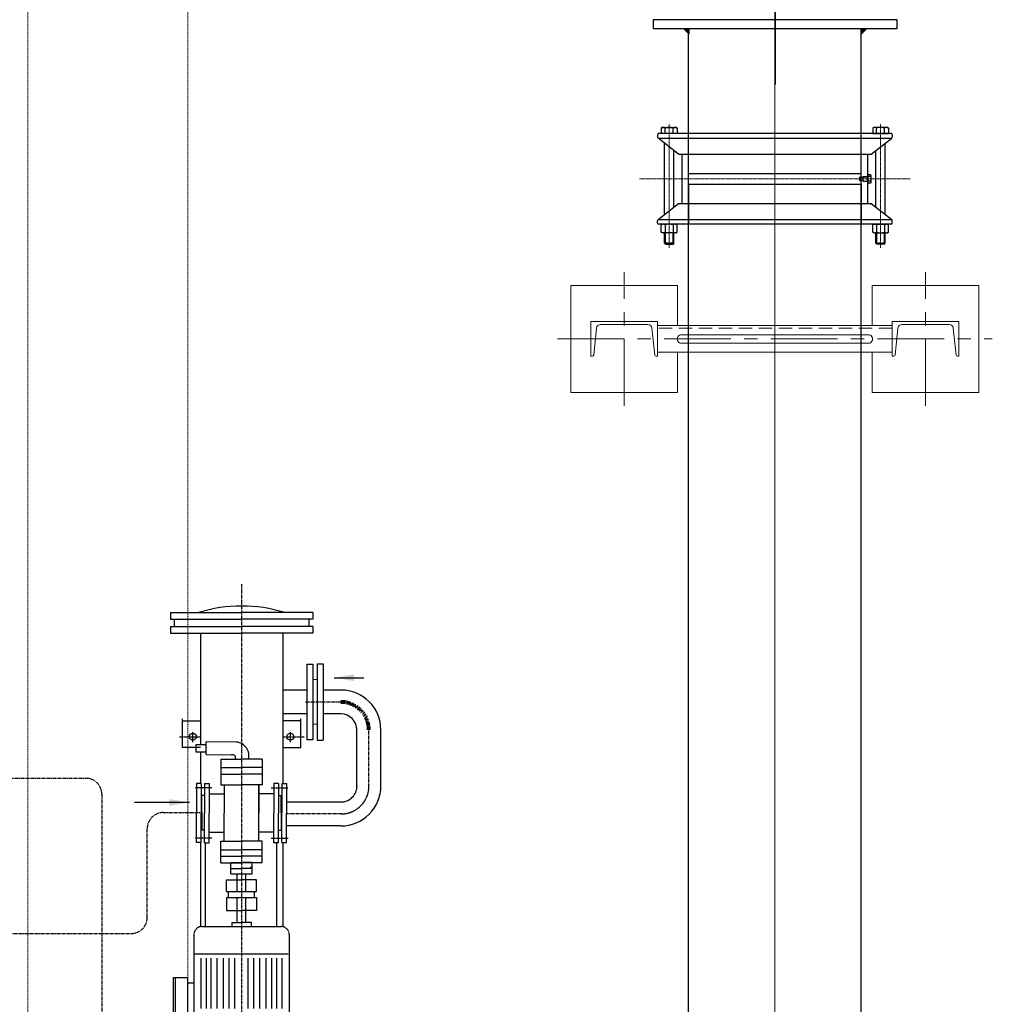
# Model space of a CAD drawing. Header units: inches. Extents: x -4968858 to -265257, y -220693 to 1871410.
# Tile 60 of 225: x -2009827 to -2008004, y 981075 to 982920. Entities that reach past the tile are written whole.
import ezdxf

# ---------------------------------------------------------------- set-up
doc = ezdxf.new("R2010")
doc.units = ezdxf.units.IN
doc.header["$MEASUREMENT"] = 0
for name, pattern in [('CENTER', [2, 1.25, -0.25, 0.25, -0.25]), ('CENTER2', [1.125, 0.75, -0.125, 0.125, -0.125]), ('CL-1', [1.25, 1, -0.125, 0, -0.125]), ('CONTINOUS', [0]), ('DASHED', [0.75, 0.5, -0.25]), ('HIDDEN', [0.375, 0.25, -0.125]), ('PHANTOM', [2.5, 1.25, -0.25, 0.25, -0.25, 0.25, -0.25])]:
    doc.linetypes.add(name, pattern=pattern)
for name, color, linetype, lineweight in [('01_Dimension', 12, 'Continuous', 13), ('01_Pipe Support', 31, 'Continuous', 13), ('CABLE TRENCH', 254, 'DASHED', 0), ('CEN', 120, 'CENTER', 13), ('CENTER', 1, 'CL-1', 13)]:
    doc.layers.add(name, color=color, linetype=linetype, lineweight=lineweight)
for name, color, linetype in [('1', 1, 'Continuous'), ('12.BASLPIPE', 96, 'Continuous'), ('ext', 4, 'PHANTOM'), ('HID', 7, 'HIDDEN'), ('PUMP', 4, 'Continuous')]:
    doc.layers.add(name, color=color, linetype=linetype)
doc.styles.add('ROMANS', font='romans.shx', dxfattribs={"width": 0.8})
doc.styles.get("Standard").update_dxf_attribs({"font": 'romans.shx', "height": 1000})
doc.dimstyles.get("Standard").update_dxf_attribs({"dimtxt": 0.18, "dimasz": 0.18, "dimexe": 0.18, "dimexo": 0.0625, "dimgap": 0.09, "dimtad": 0, "dimtih": 1, "dimtoh": 1, "dimdec": 4, "dimzin": 0, "dimdsep": 46, "dimtxsty": 'Standard', "dimcen": 0.09, "dimadec": 0, "dimazin": 0, "dimtfac": 1, "dimtdec": 4, "dimtofl": 0, "dimtmove": 0, "dimatfit": 3, "dimfxl": 0, "dimtolj": 1, "dimtzin": 0, "dimarcsym": 0})

# ---------------------------------------------------------------- blocks, each defined once
blk = doc.blocks.new('Kothagudem_2nd Stage Slurry Pump')
at = {"layer": '1', "ltscale": 0.5}
blk.add_line((-2961.698546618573, -798.6994503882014), (-3349.758564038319, -798.6994503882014), dxfattribs=at)
blk = doc.blocks.new('300NB_PS_MB5506-D')
at = {"layer": 'CEN'}
for p, q in [((0, 253.7222817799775), (0, -253.7222817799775)), ((-128.971876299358, 198.179700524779), (103.1148502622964, 198.179700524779)), ((-128.9718762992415, -198.179700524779), (103.1148502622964, -198.179700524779))]:
    blk.add_line(p, q, dxfattribs=at)
at = {"layer": 'ext'}
for p, q in [((-122.3846580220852, 205.3158536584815), (-100.9191108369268, 205.3158536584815)), ((-120.7378534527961, 189.3967428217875), (-120.7378534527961, 206.9626582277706)), ((-122.3846580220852, 191.0435473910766), (-100.9191108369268, 191.0435473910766)), ((-122.3846580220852, -191.0435473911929), (-100.9191108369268, -191.0435473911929)), ((-120.7378534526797, -206.962658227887), (-120.7378534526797, -189.3967428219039)), ((-122.3846580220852, -205.3158536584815), (-100.9191108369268, -205.3158536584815))]:
    blk.add_line(p, q, dxfattribs=at)
at = {"layer": 'HID'}
for p, q in [((-10.00000000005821, 161.9499999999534), (-85, 161.9499999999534)), ((-10.00000000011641, 161.9499999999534), (-9.999999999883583, -161.9499999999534)), ((9.999999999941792, 161.9499999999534), (85, 161.9499999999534)), ((10, 161.9499999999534), (10, -161.9499999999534)), ((-9.999999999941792, -161.9499999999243), (-85, -161.9499999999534)), ((9.999999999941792, -161.9499999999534), (85, -161.9499999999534))]:
    blk.add_line(p, q, dxfattribs=at)
at = {"layer": 'PUMP'}
for p, q in [((-122.3846580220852, 205.3158536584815), (-120.7378534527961, 206.9626582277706)), ((-122.3846580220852, 205.3158536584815), (-122.3846580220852, 191.0435473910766)), ((-120.7378534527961, 206.9626582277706), (-100.9191108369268, 206.9626582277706)), ((-100.9191108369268, 211.0906483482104), (-99.7659514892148, 213.0879789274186)), ((-100.9191108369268, 185.2687527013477), (-100.9191108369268, 211.0906483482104)), ((-99.7659514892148, 213.0879789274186), (-86.15315934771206, 213.0879789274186)), ((-86.15315934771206, 205.6338397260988), (-99.7659514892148, 205.6338397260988)), ((-85, 211.0906483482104), (-86.15315934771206, 213.0879789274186)), ((-85, -217.8042605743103), (-85.00000000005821, 217.8042605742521)), ((-85, 185.2687527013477), (-85, 211.0906483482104)), ((-82.80426057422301, 219.9999999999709), (-78.41278172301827, 219.9999999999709)), ((-76.21704229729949, 218.4812629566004), (-76.21704229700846, -217.8042605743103)), ((-67.16302695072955, 206.9626582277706), (67.16302695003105, 206.9626582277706)), ((76.21704229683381, 218.4812629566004), (76.21704229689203, -217.8042605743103)), ((82.80426057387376, 219.9999999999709), (78.41278172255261, 219.9999999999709)), ((85, -217.8042605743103), (84.99999999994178, 217.8042605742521)), ((95.37447263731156, 213.0879789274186), (85, 213.0879789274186)), ((85, 183.2714221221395), (85, 213.0879789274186)), ((85, 205.6338397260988), (95.37447263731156, 205.6338397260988)), ((96.52763198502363, 211.0906483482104), (95.37447263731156, 213.0879789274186)), ((96.52763198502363, 211.0906483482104), (96.52763198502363, 185.2687527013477)), ((-120.7378534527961, 189.3967428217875), (-122.3846580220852, 191.0435473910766)), ((-120.7378534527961, 189.3967428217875), (-100.9191108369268, 189.3967428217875)), ((-100.9191108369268, 185.2687527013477), (-99.7659514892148, 183.2714221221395)), ((-86.15315934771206, 190.7255613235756), (-99.7659514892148, 190.7255613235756)), ((-85, 185.2687527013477), (-86.15315934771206, 183.2714221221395)), ((-53.44073071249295, 189.3967428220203), (53.44073071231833, 189.3967428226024)), ((85, 190.7255613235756), (95.37447263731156, 190.7255613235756)), ((96.52763198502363, 185.2687527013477), (95.37447263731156, 183.2714221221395)), ((-99.7659514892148, 183.2714221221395), (-86.15315934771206, 183.2714221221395)), ((-46.57456004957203, -180.6073557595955), (-46.57456004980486, 180.6073557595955)), ((-46.57456004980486, 174.0265668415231), (46.57456004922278, 174.0265668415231)), ((95.37447263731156, 183.2714221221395), (85, 183.2714221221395)), ((-4.391478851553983, -165.2436091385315), (-4.391478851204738, -174.0265668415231)), ((-4.391478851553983, -165.6553102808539), (-3.979777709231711, -165.2436091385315)), ((-4.391478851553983, -165.6553102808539), (4.391478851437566, -165.6553102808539)), ((-3.979777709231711, -165.2436091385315), (3.979777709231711, -165.2436091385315)), ((-3.979777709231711, -165.2436091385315), (-3.979777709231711, -174.0265668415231)), ((-3.293609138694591, -159.7542605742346), (-3.293609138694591, -165.2436091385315)), ((2.195739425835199, -158.6563908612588), (-2.195739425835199, -158.6563908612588)), ((3.293609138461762, -159.7542605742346), (3.293609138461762, -165.2436091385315)), ((3.979777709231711, -165.2436091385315), (3.979777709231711, -174.0265668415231)), ((4.391478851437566, -165.6553102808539), (3.979777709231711, -165.2436091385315)), ((4.391478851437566, -165.2436091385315), (4.391478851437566, -174.0265668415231)), ((-100.9191108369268, -185.2687527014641), (-99.76595148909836, -183.2714221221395)), ((-99.76595148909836, -183.2714221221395), (-86.15315934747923, -183.2714221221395)), ((-85, -185.2687527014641), (-86.15315934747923, -183.2714221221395)), ((-76.59827474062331, -219.040721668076), (-46.57456004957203, -180.6073557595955)), ((-46.57456004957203, -174.0265668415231), (46.57456004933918, -174.0265668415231)), ((-46.57456004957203, -179.406128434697), (-46.57456004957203, -179.6257023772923)), ((7.685087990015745, -174.0265668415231), (-7.685087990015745, -174.0265668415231)), ((-7.685087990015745, -178.9669805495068), (-7.685087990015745, -174.0265668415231)), ((-6.036889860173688, -180.6137851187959), (6.038283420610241, -180.6137851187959)), ((-4.391478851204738, -167.9882834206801), (-4.391478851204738, -172.9286971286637)), ((4.391478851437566, -172.9286971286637), (-4.391478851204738, -172.9286971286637)), ((-4.391478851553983, -178.9669805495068), (-4.391478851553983, -174.0265668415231)), ((4.391478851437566, -167.9882834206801), (4.391478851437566, -172.9286971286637)), ((4.391478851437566, -178.9669805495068), (4.391478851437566, -174.0265668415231)), ((7.685087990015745, -178.9669805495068), (7.685087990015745, -174.0265668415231)), ((46.57456004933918, -179.406128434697), (46.57456004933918, -179.6257023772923)), ((95.37447263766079, -183.2714221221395), (85, -183.2714221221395)), ((85, -183.2714221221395), (85, -213.087978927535)), ((96.52763198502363, -185.2687527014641), (95.37447263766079, -183.2714221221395)), ((-120.7378534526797, -189.3967428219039), (-122.3846580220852, -191.0435473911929)), ((-122.3846580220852, -205.3158536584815), (-122.3846580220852, -191.0435473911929)), ((-120.7378534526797, -189.3967428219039), (-100.9191108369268, -189.3967428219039)), ((-100.9191108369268, -185.2687527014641), (-100.9191108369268, -211.0906483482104)), ((-86.15315934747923, -190.7255613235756), (-99.76595148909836, -190.7255613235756)), ((-85, -185.2687527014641), (-85, -211.0906483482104)), ((-53.44073071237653, -189.3967428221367), (53.44073071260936, -189.3967428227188)), ((76.21704229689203, -186.1031336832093), (76.21704229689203, -189.3967428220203)), ((85, -190.7255613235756), (95.37447263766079, -190.7255613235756)), ((96.52763198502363, -211.0906483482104), (96.52763198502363, -185.2687527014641)), ((-122.3846580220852, -205.3158536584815), (-120.7378534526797, -206.962658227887)), ((-120.7378534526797, -206.962658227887), (-100.9191108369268, -206.962658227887)), ((-100.9191108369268, -211.0906483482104), (-99.76595148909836, -213.087978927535)), ((-86.15315934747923, -205.6338397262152), (-99.76595148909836, -205.6338397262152)), ((-99.76595148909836, -213.087978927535), (-86.15315934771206, -213.087978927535)), ((-85, -211.0906483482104), (-86.15315934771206, -213.087978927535)), ((-82.8042605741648, -220.0000000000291), (-78.41278172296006, -220.0000000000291)), ((-67.16302695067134, -206.962658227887), (67.1630269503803, -206.962658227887)), ((82.8042605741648, -220.0000000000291), (78.41278172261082, -220.0000000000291)), ((85, -205.6338397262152), (95.37447263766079, -205.6338397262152)), ((95.37447263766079, -213.087978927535), (85, -213.087978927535)), ((96.52763198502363, -211.0906483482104), (95.37447263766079, -213.087978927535))]:
    blk.add_line(p, q, dxfattribs=at)
for points in [[(-46.57456004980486, 180.6073557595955), (-76.59827474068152, 219.0407216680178)], [(46.57456004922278, 180.6073557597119), (76.59827473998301, 219.0407216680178)], [(46.57456004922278, 180.6073557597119), (46.57456004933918, -180.6073557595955), (76.59827474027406, -219.040721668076)]]:
    blk.add_lwpolyline(points, dxfattribs=at)
for centre, radius, start, end in [((-94.31949200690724, 209.3609093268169), 6.59961883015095, 145.6157525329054, 214.3842474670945), ((-76.25037453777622, 198.179700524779), 24.66873629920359, 162.4120462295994, 197.5879537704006), ((-91.59961883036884, 209.3609093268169), 6.59961883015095, 325.6157525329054, 34.38424746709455), ((-109.6687362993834, 198.179700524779), 24.66873629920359, 342.4120462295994, 17.5879537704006), ((-82.80426057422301, 217.8042605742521), 2.195739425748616, 90, 180), ((-78.41278172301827, 217.8042605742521), 2.195739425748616, 34.27172577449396, 90), ((78.41278172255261, 217.8042605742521), 2.195739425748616, 90, 145.728274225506), ((82.80426057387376, 217.8042605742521), 2.195739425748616, 0, 90), ((89.92801315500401, 209.3609093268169), 6.59961883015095, 325.6157525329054, 34.38424746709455), ((71.85889568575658, 198.179700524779), 24.66873629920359, 342.4120462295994, 17.5879537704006), ((-94.31949200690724, 186.9984917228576), 6.59961883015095, 145.6157525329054, 214.3842474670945), ((-91.59961883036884, 186.9984917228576), 6.59961883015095, 325.6157525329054, 34.38424746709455), ((89.92801315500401, 186.9984917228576), 6.59961883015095, 325.6157525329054, 34.38424746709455), ((-2.195739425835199, -159.7542605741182), 1.097869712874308, 90, 180), ((2.195739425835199, -159.7542605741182), 1.097869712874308, 0, 90), ((-94.31949200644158, -186.9984917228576), 6.59961883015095, 145.6157525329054, 214.3842474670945), ((-91.5996188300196, -186.9984917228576), 6.59961883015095, 325.6157525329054, 34.38424746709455), ((-6.038283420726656, -178.9669805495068), 1.646804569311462, 180, 0), ((0, -173.9350776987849), 6.678707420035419, 228.8879095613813, 311.1120904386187), ((6.038283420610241, -178.9669805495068), 1.646804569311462, 180, 0), ((89.92801315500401, -186.9984917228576), 6.59961883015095, 325.6157525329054, 34.38424746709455), ((-76.2503745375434, -198.179700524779), 24.66873629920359, 162.4120462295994, 197.5879537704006), ((-109.668736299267, -198.179700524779), 24.66873629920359, 342.4120462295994, 17.5879537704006), ((71.85889568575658, -198.179700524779), 24.66873629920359, 342.4120462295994, 17.5879537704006), ((-94.31949200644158, -209.3609093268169), 6.59961883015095, 145.6157525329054, 214.3842474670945), ((-91.5996188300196, -209.3609093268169), 6.59961883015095, 325.6157525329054, 34.38424746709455), ((-82.8042605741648, -217.8042605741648), 2.195739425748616, 180, 270), ((-78.41278172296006, -217.8042605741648), 2.195739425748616, 270, 0), ((78.41278172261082, -217.8042605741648), 2.195739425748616, 180, 270), ((82.8042605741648, -217.8042605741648), 2.195739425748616, 270, 0), ((89.92801315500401, -209.3609093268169), 6.59961883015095, 325.6157525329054, 34.38424746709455)]:
    blk.add_arc(centre, radius, start, end, dxfattribs=at)
blk = doc.blocks.new('PS_1')
at = {"layer": '01_Pipe Support', "color": 1, "linetype": 'CENTER', "ltscale": 100}
for p, q in [((-282.4999999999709, -124.9999999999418), (-282.5000000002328, 125.0000000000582)), ((282.4999999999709, -124.9999999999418), (282.5000000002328, 125.0000000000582)), ((-407.5, -5.820766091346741e-11), (407.5, 5.820766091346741e-11))]:
    blk.add_line(p, q, dxfattribs=at)
at = {"layer": '01_Pipe Support'}
for p, q in [((220, 25.00000000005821), (-220, 25.00000000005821)), ((-220, 25.00000000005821), (-220, -24.99999999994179)), ((220, 25.00000000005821), (220, -24.99999999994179)), ((174.8725073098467, 7.986218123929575), (-174.872507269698, 7.986218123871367)), ((174.9000236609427, -8.013781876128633), (-174.9000236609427, -8.013781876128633)), ((220, -24.99999999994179), (-220, -24.99999999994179))]:
    blk.add_line(p, q, dxfattribs=at)
at = {"layer": '01_Pipe Support', "linetype": 'HIDDEN', "ltscale": 100}
blk.add_line((220, 20.00000000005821), (-220, 20.00000000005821), dxfattribs=at)
at = {"layer": '01_Pipe Support'}
for points in [[(-182.5, 25.00000000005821), (-182.5, 100.0000000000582), (-382.5, 100.0000000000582), (-382.5, -99.99999999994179), (-182.5, -99.99999999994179), (-182.5, -24.99999999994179)], [(182.5, 25.00000000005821), (182.5, 100.0000000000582), (382.5, 100.0000000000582), (382.5, -99.99999999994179), (182.5, -99.99999999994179), (182.5, -24.99999999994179)]]:
    blk.add_lwpolyline(points, dxfattribs=at)
for points in [[(-345, 32.50000000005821), (-345, -32.49999999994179), (-342.098324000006, -32.49999999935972, 0.3838640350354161), (-339.7114700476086, -30.35086704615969), (-334.3685145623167, 20.4839588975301, -0.3838640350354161), (-326.9095959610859, 27.19999937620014), (-238.0904040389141, 27.20000000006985, -0.3838640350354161), (-230.6314854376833, 20.4839588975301), (-225.2885299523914, -30.35086704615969, 0.3838640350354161), (-222.901675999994, -32.49999999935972), (-220, -32.49999999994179), (-220, 32.50000000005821)], [(345, 32.50000000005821), (345, -32.49999999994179), (342.098324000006, -32.49999999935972, -0.3838640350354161), (339.7114700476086, -30.35086704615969), (334.3685145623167, 20.4839588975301, 0.3838640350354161), (326.9095959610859, 27.19999937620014), (238.0904040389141, 27.20000000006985, 0.3838640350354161), (230.6314854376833, 20.4839588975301), (225.2885299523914, -30.35086704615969, -0.3838640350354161), (222.901675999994, -32.49999999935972), (220, -32.49999999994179), (220, 32.50000000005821)]]:
    blk.add_lwpolyline(points, format="xyb", close=True, dxfattribs=at)
for centre, start, end in [((-174.9000236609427, -0.01375821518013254), 89.80292857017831, 270), ((174.9000236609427, -0.01375821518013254), 270, 90.19707142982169)]:
    blk.add_arc(centre, 8.000023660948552, start, end, dxfattribs=at)
blk = doc.blocks.new('A$C3EBB7D44')
at = {"layer": 'CABLE TRENCH', "color": 251, "lineweight": 0, "ltscale": 5}
for p, q in [((21605.25127228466, 7800.143154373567), (21605.25127228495, 12351.27416577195)), ((21905.25127228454, 7800.143154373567), (21905.25127228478, 12351.27416577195))]:
    blk.add_line(p, q, dxfattribs=at)
blk = doc.blocks.new('500PST-TV')
at = {"color": 1, "linetype": 'CENTER', "ltscale": 5}
for p, q in [((-715.9280096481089, -632.8245347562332), (-715.9369995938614, -1293.062920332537)), ((-425.1495134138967, -795.4286903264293), (-425.1495134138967, -1207.920654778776)), ((-455.1495134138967, -1237.920654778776), (-946.367113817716, -1237.920654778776)), ((-685.936999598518, -1323.063449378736), (-519.4399450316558, -1323.063449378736)), ((-489.439981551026, -1353.110259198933), (-489.553108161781, -1425.612015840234)), ((-61.39138712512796, -1499.911674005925), (-1132.91040904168, -1499.911674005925)), ((-491.9967444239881, -1688.016858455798), (-491.9967444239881, -1584.327464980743)), ((-282.2115363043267, -1686.145425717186), (-282.2115363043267, -1619.257542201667)), ((-441.8305053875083, -1738.618271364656), (-334.5944916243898, -1738.562464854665))]:
    blk.add_line(p, q, dxfattribs=at)
at = {"color": 7}
for p, q in [((-865.9027814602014, -1372.290480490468), (-798.7580767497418, -1372.290480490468)), ((-865.9027814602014, -1376.117141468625), (-799.183056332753, -1376.117141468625)), ((-798.7580767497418, -1372.290480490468), (-798.7580767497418, -1398.651867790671)), ((-798.7580767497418, -1398.651867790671), (-865.9027814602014, -1398.651867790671)), ((-808.5323072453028, -1398.651867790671), (-808.5323072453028, -1410.557007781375)), ((-754.0682195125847, -1411.93136467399), (-754.0682195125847, -1587.121169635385)), ((-545.6214415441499, -1424.371699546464), (-545.6214415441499, -1415.396222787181)), ((-545.6214415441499, -1415.396222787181), (-489.7702257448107, -1415.396222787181)), ((-434.9104690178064, -1415.396222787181), (-489.7702257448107, -1415.396222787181)), ((-434.9104690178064, -1424.371699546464), (-434.9104690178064, -1415.396222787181)), ((-376.4090195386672, -1414.602248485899), (-361.8336744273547, -1414.602248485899)), ((-376.4090195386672, -1433.559910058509), (-376.4090195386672, -1414.602248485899)), ((-361.8336744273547, -1414.602248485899), (-361.8336744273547, -1433.559910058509)), ((-856.7712838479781, -1423.902980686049), (-762.4865042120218, -1423.902980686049)), ((-856.7712838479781, -1433.89994585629), (-762.4865042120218, -1433.89994585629)), ((-702.9323068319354, -1432.14556580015), (-545.9037402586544, -1432.14556580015)), ((-545.9037402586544, -1430.461043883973), (-545.9037402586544, -1439.218441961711)), ((-545.9037402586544, -1430.461043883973), (-490.3831002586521, -1430.461043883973)), ((-545.9037402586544, -1439.218441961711), (-490.5898166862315, -1439.218441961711)), ((-545.6214415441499, -1424.371699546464), (-489.7702257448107, -1424.371699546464)), ((-526.156963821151, -1439.218441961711), (-526.156963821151, -1467.178334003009)), ((-522.3800713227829, -1430.461043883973), (-522.3800713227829, -1424.418914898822)), ((-489.553108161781, -1425.612015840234), (-522.3800713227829, -1425.612015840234)), ((-434.862460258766, -1430.461043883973), (-490.3831002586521, -1430.461043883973)), ((-434.862460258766, -1439.218441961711), (-490.1763838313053, -1439.218441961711)), ((-489.9873433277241, -1425.612015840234), (-457.1603801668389, -1425.612015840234)), ((-434.9104690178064, -1424.371699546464), (-489.7702257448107, -1424.371699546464)), ((-457.1603801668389, -1430.461043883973), (-457.1603801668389, -1424.418914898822)), ((-454.6092366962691, -1439.218441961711), (-454.6092366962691, -1467.178334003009)), ((-434.862460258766, -1430.461043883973), (-434.862460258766, -1439.218441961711)), ((-380.7816305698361, -1433.559910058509), (-381.2249499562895, -1481.049887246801)), ((-380.7816305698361, -1433.559910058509), (-357.0549784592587, -1433.559910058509)), ((-357.1939890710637, -1490.766631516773), (-357.0549784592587, -1433.559910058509)), ((-856.7712838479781, -1442.988090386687), (-762.4865042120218, -1442.988090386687)), ((-856.7712838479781, -1453.893855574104), (-762.4865042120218, -1453.893855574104)), ((-856.7712838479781, -1465.708420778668), (-762.4865042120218, -1465.708420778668)), ((-648.4031068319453, -1471.741430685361), (-673.1090091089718, -1471.741430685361)), ((-673.1090091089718, -1471.741430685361), (-673.1090091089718, -1499.842010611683)), ((-648.5180768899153, -1475.138603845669), (-637.0099326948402, -1475.138603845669)), ((-648.4031068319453, -1471.741430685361), (-648.4031068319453, -1528.08191732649)), ((-637.4972668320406, -1471.741430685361), (-615.1809478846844, -1471.741430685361)), ((-637.4972668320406, -1471.741430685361), (-637.4972668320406, -1528.08191732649)), ((-615.1809478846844, -1471.741430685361), (-615.1809478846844, -1499.842010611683)), ((-583.3110983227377, -1461.267236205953), (-543.2968522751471, -1461.267236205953)), ((-583.3110983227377, -1461.267236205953), (-583.3110983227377, -1499.715036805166)), ((-571.0858123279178, -1461.267236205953), (-571.0858123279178, -1499.911674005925)), ((-559.3297543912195, -1461.267236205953), (-559.3297543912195, -1499.911674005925)), ((-543.2968522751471, -1461.267236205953), (-543.2968522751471, -1499.911674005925)), ((-543.2968522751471, -1467.178334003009), (-490.5898166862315, -1467.178334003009)), ((-437.4693482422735, -1467.178334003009), (-490.1763838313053, -1467.178334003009)), ((-389.5344404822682, -1461.267236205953), (-437.4693482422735, -1461.267236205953)), ((-437.4693482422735, -1461.267236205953), (-437.4693482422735, -1499.911674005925)), ((-417.1525856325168, -1461.267236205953), (-417.1525856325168, -1499.911674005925)), ((-404.9272996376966, -1461.267236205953), (-404.9272996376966, -1499.715036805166)), ((-389.5344404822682, -1461.267236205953), (-389.5344404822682, -1499.911674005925)), ((-856.7712838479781, -1476.614185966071), (-762.4865042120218, -1476.614185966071)), ((-856.7712838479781, -1487.519951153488), (-762.4865042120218, -1487.519951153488)), ((-702.8364958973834, -1482.507580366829), (-695.4712878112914, -1482.507580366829)), ((-695.4712878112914, -1482.507580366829), (-695.4712878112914, -1500.469455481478)), ((-695.4712878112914, -1491.891124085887), (-649.1016215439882, -1491.891124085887)), ((-637.2445862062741, -1491.891124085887), (-604.4500334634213, -1491.891124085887)), ((-604.4500334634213, -1480.052822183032), (-604.4500334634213, -1519.770525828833)), ((-604.4500334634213, -1480.052822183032), (-583.0021396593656, -1480.052822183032)), ((-594.2472843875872, -1480.224877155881), (-594.2472843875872, -1499.911674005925)), ((-583.0021396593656, -1480.052822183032), (-583.0021396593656, -1499.87888395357)), ((-856.7712838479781, -1512.203736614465), (-762.4865042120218, -1512.203736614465)), ((-695.4712878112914, -1518.431330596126), (-695.4712878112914, -1500.469455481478)), ((-695.4712878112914, -1507.932223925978), (-649.1016215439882, -1507.932223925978)), ((-673.1090091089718, -1528.08191732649), (-673.1090091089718, -1499.981337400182)), ((-637.2445862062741, -1507.932223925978), (-604.4500334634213, -1507.932223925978)), ((-615.1809478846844, -1528.08191732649), (-615.1809478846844, -1499.981337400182)), ((-594.2472843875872, -1519.598470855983), (-594.2472843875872, -1499.911674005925)), ((-594.2472843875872, -1516.681909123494), (-594.2472843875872, -1511.577920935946)), ((-583.3110983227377, -1538.556111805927), (-583.3110983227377, -1500.108311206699)), ((-583.0021396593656, -1519.770525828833), (-583.0021396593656, -1499.944464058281)), ((-571.0858123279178, -1538.556111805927), (-571.0858123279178, -1499.911674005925)), ((-559.3297543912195, -1538.556111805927), (-559.3297543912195, -1499.911674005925)), ((-543.2968522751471, -1538.556111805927), (-543.2968522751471, -1499.911674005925)), ((-437.4693482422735, -1538.556111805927), (-437.4693482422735, -1499.911674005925)), ((-417.1525856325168, -1538.556111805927), (-417.1525856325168, -1499.911674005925)), ((-404.9272996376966, -1538.556111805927), (-404.9272996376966, -1500.108311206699)), ((-389.5344404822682, -1538.556111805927), (-389.5344404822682, -1499.911674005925)), ((-856.7712838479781, -1523.109501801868), (-762.4865042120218, -1523.109501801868)), ((-702.8364958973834, -1518.431330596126), (-695.4712878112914, -1518.431330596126)), ((-648.4031068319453, -1528.08191732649), (-673.1090091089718, -1528.08191732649)), ((-648.9784014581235, -1524.418629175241), (-637.4702572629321, -1524.418629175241)), ((-637.4972668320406, -1528.08191732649), (-615.1809478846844, -1528.08191732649)), ((-604.4500334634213, -1519.770525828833), (-583.3110983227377, -1519.770525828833)), ((-594.1981583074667, -1517.148909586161), (-594.1981583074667, -1514.527272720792)), ((-594.1981583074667, -1516.98504181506), (-590.9228013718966, -1516.98504181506)), ((-856.7712838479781, -1534.01526698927), (-762.4865042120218, -1534.01526698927)), ((-856.7712838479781, -1545.829832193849), (-762.4865042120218, -1545.829832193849)), ((-583.3110983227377, -1538.556111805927), (-543.2968522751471, -1538.556111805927)), ((-543.2968522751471, -1532.248646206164), (-437.4693482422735, -1532.248646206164)), ((-526.156963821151, -1560.505245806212), (-526.156963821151, -1532.54535376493)), ((-437.4693482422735, -1532.248646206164), (-490.1763838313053, -1532.248646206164)), ((-454.6092366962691, -1560.505245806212), (-454.6092366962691, -1532.54535376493)), ((-389.5344404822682, -1538.556111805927), (-437.4693482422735, -1538.556111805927)), ((-856.7712838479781, -1556.735597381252), (-762.4865042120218, -1556.735597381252)), ((-856.7712838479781, -1565.823741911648), (-762.4865042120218, -1565.823741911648)), ((-545.9037402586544, -1565.222446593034), (-702.9323068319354, -1565.222446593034)), ((-545.9037402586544, -1569.262643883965), (-545.9037402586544, -1560.505245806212)), ((-545.9037402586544, -1560.505245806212), (-490.5898166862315, -1560.505245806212)), ((-434.862460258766, -1560.505245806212), (-490.1763838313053, -1560.505245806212)), ((-434.862460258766, -1569.262643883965), (-434.862460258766, -1560.505245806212)), ((-856.7712838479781, -1575.820707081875), (-762.4865042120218, -1575.820707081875)), ((-545.9037402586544, -1569.262643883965), (-490.3831002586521, -1569.262643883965)), ((-545.6214415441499, -1575.35198822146), (-545.6214415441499, -1584.327464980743)), ((-545.6214415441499, -1575.35198822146), (-489.7702257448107, -1575.35198822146)), ((-545.6214415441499, -1584.327464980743), (-489.7702257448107, -1584.327464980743)), ((-522.3800713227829, -1569.262643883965), (-522.3800713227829, -1575.304772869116)), ((-489.553108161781, -1574.111671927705), (-522.3800713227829, -1574.111671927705)), ((-434.862460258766, -1569.262643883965), (-490.3831002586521, -1569.262643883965)), ((-489.9873433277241, -1574.111671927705), (-457.1603801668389, -1574.111671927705)), ((-434.9104690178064, -1575.35198822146), (-489.7702257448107, -1575.35198822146)), ((-434.9104690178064, -1584.327464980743), (-489.7702257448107, -1584.327464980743)), ((-457.1603801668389, -1569.262643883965), (-457.1603801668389, -1575.304772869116)), ((-434.9104690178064, -1575.35198822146), (-434.9104690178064, -1584.327464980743)), ((-353.3681312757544, -1633.494650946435), (-353.3994220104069, -1622.232608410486)), ((-211.0236505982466, -1622.232608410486), (-210.9923598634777, -1633.494650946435)), ((-353.7094140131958, -1641.325396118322), (-353.6781232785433, -1652.587438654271)), ((-324.079410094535, -1641.370567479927), (-324.0509757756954, -1633.600391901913)), ((-240.3436625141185, -1641.370567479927), (-240.3720968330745, -1633.600391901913)), ((-210.9088628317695, -1641.325396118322), (-210.8775720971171, -1652.587438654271))]:
    blk.add_line(p, q, dxfattribs=at)
at = {"color": 1, "linetype": 'CENTER2', "ltscale": 4}
blk.add_line((-347.2573244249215, -1383.364630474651), (-347.2573244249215, -1422.655674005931), dxfattribs=at)
for p, q in [((-140.6937498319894, -1366.451674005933), (-153.0413841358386, -1366.451674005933)), ((-140.6937498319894, -1366.451674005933), (-153.0413841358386, -1366.451674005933)), ((-153.0413841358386, -1366.451674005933), (-153.0413841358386, -1499.911674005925)), ((-140.6937498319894, -1366.451674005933), (-140.6937498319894, -1499.911674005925)), ((-127.0336558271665, -1373.808120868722), (-140.6937498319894, -1373.808120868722)), ((-127.0336558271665, -1373.808120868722), (-140.6937498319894, -1373.808120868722)), ((-114.7471669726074, -1366.451674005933), (-127.0336558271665, -1366.451674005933)), ((-114.7471669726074, -1366.451674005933), (-127.0336558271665, -1366.451674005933)), ((-127.0336558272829, -1366.451674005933), (-127.0336558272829, -1499.911674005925)), ((-114.7471669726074, -1366.451674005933), (-114.7471669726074, -1499.911674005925)), ((-367.6012349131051, -1389.028375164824), (-313.7280352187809, -1389.028375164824)), ((-367.6012349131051, -1422.655674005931), (-367.6012349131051, -1389.028375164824)), ((-317.6086341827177, -1389.028375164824), (-317.6086341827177, -1422.655674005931)), ((-545.6214415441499, -1422.655674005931), (-703.2075917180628, -1422.655674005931)), ((-376.4090195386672, -1422.655674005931), (-434.9104690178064, -1422.655674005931)), ((-153.0413841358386, -1422.655674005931), (-361.8336744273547, -1422.655674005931)), ((-153.0413841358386, -1633.371674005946), (-153.0413841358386, -1499.911674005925)), ((-140.6937498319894, -1633.371674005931), (-140.6937498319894, -1499.911674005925)), ((-127.0336558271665, -1633.371674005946), (-127.0336558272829, -1499.911674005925)), ((-114.7471669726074, -1633.371674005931), (-114.7471669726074, -1499.911674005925)), ((-545.6214415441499, -1577.167674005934), (-703.2273920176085, -1577.167674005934)), ((-514.4260224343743, -1686.326907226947), (-514.4260224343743, -1584.327464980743)), ((-469.5674664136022, -1584.327464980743), (-469.5674664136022, -1688.138557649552)), ((-153.0413841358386, -1577.167674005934), (-434.9104690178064, -1577.167674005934)), ((-367.6012349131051, -1577.167674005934), (-367.6012349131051, -1610.794972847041)), ((-317.6086341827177, -1610.794972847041), (-317.6086341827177, -1577.167674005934)), ((-304.6405898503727, -1622.232608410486), (-304.6610740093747, -1577.167674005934)), ((-259.7833111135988, -1622.232608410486), (-259.7634064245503, -1577.167674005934)), ((-367.6012349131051, -1610.794972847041), (-313.7280352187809, -1610.794972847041)), ((-211.0236505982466, -1622.232608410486), (-353.3994220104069, -1622.232608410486)), ((-210.9088628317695, -1641.325396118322), (-353.7094140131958, -1641.325396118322)), ((-210.9923598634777, -1633.494650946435), (-353.3681312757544, -1633.494650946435)), ((-140.6937498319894, -1633.371674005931), (-153.0413841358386, -1633.371674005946)), ((-140.6937498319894, -1633.371674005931), (-153.0413841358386, -1633.371674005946)), ((-127.0336558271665, -1626.015227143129), (-140.6937498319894, -1626.015227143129)), ((-127.0336558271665, -1626.015227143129), (-140.6937498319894, -1626.015227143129)), ((-114.7471669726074, -1633.371674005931), (-127.0336558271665, -1633.371674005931)), ((-114.7471669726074, -1633.371674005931), (-127.0336558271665, -1633.371674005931)), ((-210.8775720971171, -1652.587438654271), (-353.6781232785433, -1652.587438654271)), ((-304.6115351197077, -1686.152710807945), (-304.6267921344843, -1652.587438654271)), ((-259.8115374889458, -1686.138140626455), (-259.7967185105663, -1652.587438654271)), ((-441.2991296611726, -1716.217972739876), (-334.6017767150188, -1716.162466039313)), ((-441.3065729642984, -1761.045781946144), (-334.5872065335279, -1760.962463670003))]:
    blk.add_line(p, q)
at = {"color": 7, "linetype": 'Continuous'}
for p, q in [((-717.8039068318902, -1410.63224388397), (-912.4950268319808, -1410.63224388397)), ((-702.9323068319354, -1425.503843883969), (-702.9323068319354, -1574.219843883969)), ((-717.8039068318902, -1589.091443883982), (-912.4950268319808, -1589.091443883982))]:
    blk.add_line(p, q, dxfattribs=at)
at = {"color": 1, "linetype": 'CENTER'}
for p, q in [((-537.1644485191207, -1444.437921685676), (-537.1644485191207, -1413.26599637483)), ((-443.3674620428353, -1444.437921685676), (-443.3674620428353, -1412.935353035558)), ((-357.3199219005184, -1408.472513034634), (-338.431958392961, -1408.472513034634)), ((-347.2573244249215, -1577.167674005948), (-347.2573244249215, -1617.28681872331)), ((-357.3199219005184, -1591.350834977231), (-338.431958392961, -1591.350834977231))]:
    blk.add_line(p, q, dxfattribs=at)
at = {"color": 1}
for p, q in [((-357.3199219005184, -1408.472513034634), (-338.431958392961, -1408.472513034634)), ((-357.3199219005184, -1591.350834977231), (-338.431958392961, -1591.350834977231))]:
    blk.add_line(p, q, dxfattribs=at)
at = {"color": 3, "linetype": 'CENTER'}
for p, q in [((-537.1644485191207, -1555.285766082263), (-537.1644485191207, -1587.416885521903)), ((-443.3674620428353, -1555.285766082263), (-443.3674620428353, -1586.78833473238))]:
    blk.add_line(p, q, dxfattribs=at)
for centre in [(-347.2573244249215, -1408.472513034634), (-347.2573244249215, -1408.472513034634), (-347.2573244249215, -1591.350834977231), (-347.2573244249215, -1591.350834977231)]:
    blk.add_circle(centre, 6.559999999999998)
at = {"color": 3, "linetype": 'CENTER', "ltscale": 5}
blk.add_arc((-455.1495134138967, -1207.920654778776), 30, 270, 0, dxfattribs=at)
at = {"color": 1, "linetype": 'CENTER', "ltscale": 5}
for centre, start, end in [((-685.936999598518, -1293.063449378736), 179.9989895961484, 270), ((-519.4399450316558, -1353.063449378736), 359.9105997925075, 90)]:
    blk.add_arc(centre, 30, start, end, dxfattribs=at)
at = {"color": 7, "linetype": 'CENTER'}
for centre, start, end in [((-717.8039068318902, -1425.503843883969), 0, 90), ((-717.8039068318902, -1574.219843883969), 270, 0)]:
    blk.add_arc(centre, 14.8716, start, end, dxfattribs=at)
at = {"color": 7}
for centre, radius, start, end in [((-365.9107785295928, -1499.081846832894), 263.6147300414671, 359.8196395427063, 17.6799635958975), ((-387.0079188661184, -1482.664879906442), 6.004242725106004, 244.0367195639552, 15.60329708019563), ((-382.9180190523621, -1487.812510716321), 25.89309846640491, 255.1951037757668, 353.4489103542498), ((-365.9107785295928, -1500.741501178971), 263.6147300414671, 342.3200364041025, 0.1803604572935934)]:
    blk.add_arc(centre, radius, start, end, dxfattribs=at)
for centre, radius, start, end in [((-439.6260483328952, -1686.264662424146), 74.80000000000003, 180.0476786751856, 270.0476786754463), ((-439.6260483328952, -1686.264662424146), 30, 180.0476786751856, 270.0476786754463), ((-334.6115335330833, -1686.162467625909), 30, 270.0186341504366, 0.01863415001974), ((-334.6115335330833, -1686.162467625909), 74.80000000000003, 270.0186341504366, 0.01863415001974)]:
    blk.add_arc(centre, radius, start, end)
at = {"color": 1, "linetype": 'CENTER', "ltscale": 0.5}
blk.add_arc((-439.6260483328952, -1686.264662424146), 52.40000000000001, 180.0476786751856, 270.0476786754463, dxfattribs=at)
at = {"color": 1, "linetype": 'CENTER2', "lineweight": 80, "ltscale": 4}
blk.add_arc((-334.6115335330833, -1686.162467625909), 52.40000000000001, 270.0186341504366, 0.01863415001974, dxfattribs=at)
for points in [[(-470.4438339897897, -1402.203755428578), (-470.4438339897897, -1299.271628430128)], [(-236.6502719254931, -1673.183508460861), (-236.6502719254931, -1728.867537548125)]]:
    blk.add_leader(points, dimstyle='Standard', override={"dimscale": 15, "dimtxt": 2.2, "dimasz": 2.5, "dimexe": 1, "dimexo": 1, "dimgap": 1, "dimtad": 1, "dimtih": 0, "dimtoh": 0, "dimdec": 2, "dimzin": 8, "dimtxsty": 'ROMANS', "dimcen": 0, "dimazin": 2, "dimtdec": 2, "dimtofl": 1, "dimtmove": 2, "dimarcsym": 1})
blk = doc.blocks.new('A$C11FB3BBB')
blk.add_blockref('500PST-TV', (166.470834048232, -433.2729835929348))
blk = doc.blocks.new('A$C1F1B71E3')
for points in [[(61639.02838463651, 23315.33852458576), (61649.02838463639, 23315.33852458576), (61649.02838463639, 23305.33852458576)], [(61982.82838463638, 23315.33852458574), (61972.82838463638, 23315.33852458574), (61972.82838463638, 23305.33852458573)]]:
    blk.add_hatch(color=256).paths.add_polyline_path(points)
for p, q in [((61649.02838463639, 23305.33852458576), (61639.02838463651, 23315.33852458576)), ((61649.02838463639, 23315.33852458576), (61649.02838463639, 23305.33852458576)), ((61972.82838463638, 23315.33852458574), (61972.82838463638, 23305.33852458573)), ((61972.82838463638, 23305.33852458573), (61982.82838463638, 23315.33852458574))]:
    blk.add_line(p, q)
at = {"layer": '12.BASLPIPE'}
for p, q in [((61648.77106891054, 20651.52940446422), (61648.77106891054, 23315.33852457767)), ((61972.57106891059, 20651.52940446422), (61972.57106891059, 23315.33852457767))]:
    blk.add_line(p, q, dxfattribs=at)
blk.add_lwpolyline([(61582.32838463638, 23315.33852458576), (62039.52838463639, 23315.33852458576), (62039.52838463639, 23331.33852788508), (61582.32838463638, 23331.33852788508)], close=True, dxfattribs=at)
at = {"layer": 'CENTER'}
blk.add_line((61810.67106891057, 24140.11114247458), (61810.67106891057, 15627.56553230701), dxfattribs=at)
at = {"rotation": 90}
for name, p in [('A$C11FB3BBB', (58877.70841886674, 22168.79291442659)), ('Kothagudem_2nd Stage Slurry Pump', (61012.23389727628, 26559.83969808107))]:
    blk.add_blockref(name, p, dxfattribs=at)
blk.add_blockref('PS_1', (61810.68099496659, 22733.36470040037))
at = {"layer": '01_Dimension', "color": 0}
blk.add_blockref('A$C3EBB7D44', (38804.84993245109, 11054.83969808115), dxfattribs=at)
at = {"layer": '1', "linetype": 'Continuous', "xscale": 0.9996920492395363, "yscale": 0.9996920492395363, "zscale": 0.9996920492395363, "rotation": 89.99999999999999}
blk.add_blockref('300NB_PS_MB5506-D', (61810.68099496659, 23033.36470040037), dxfattribs=at)
blk = doc.blocks.new('AHP BLOCK')
at = {"xscale": 0.001, "yscale": 0.001, "zscale": 0.001}
blk.add_blockref('A$C1F1B71E3', (-166.1154662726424, 61.83926689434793), dxfattribs=at)

msp = doc.modelspace()

# ---------------------------------------------------------------- block references
at = {"color": 1, "linetype": 'CONTINOUS', "lineweight": 15, "xscale": 1000, "yscale": 1000, "zscale": 1000}
msp.add_blockref('AHP BLOCK', (-1904106.497990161, 897749.4631069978), dxfattribs=at)

doc.saveas('drawing.dxf')
